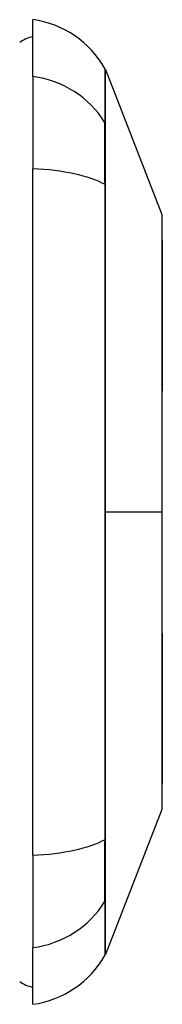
# Model space of a CAD drawing. Header units: inches. Extents: x 5 to 160, y 9 to 87.
# Tile 170 of 203: x 41.651 to 41.822, y 41.185 to 42.366. Entities that reach past the tile are written whole.
import ezdxf

# ---------------------------------------------------------------- set-up
doc = ezdxf.new("R2010")
doc.units = ezdxf.units.IN
doc.header["$MEASUREMENT"] = 0
doc.layers.add('Visible Edges(ANSI)', color=7, linetype='Continuous', lineweight=25)
doc.layers.add('Visible Tangent Edges(ANSI)', color=7, linetype='Continuous', lineweight=25)

msp = doc.modelspace()

# ---------------------------------------------------------------- linework, layer by layer
at = {"layer": 'Visible Edges(ANSI)'}
for p, q in [((41.6672, 42.2976), (41.6672, 42.3656)), ((41.6672, 42.2976), (41.6672, 42.1868)), ((41.7541, 42.3059), (41.8218, 42.132)), ((41.6672, 41.3633), (41.6672, 42.1868)), ((41.8218, 41.4182), (41.7541, 41.2442)), ((41.6672, 41.3633), (41.6672, 41.2526)), ((41.6672, 41.1845), (41.6672, 41.2526))]:
    msp.add_line(p, q, dxfattribs=at)
at = {"layer": 'Visible Edges(ANSI)', "flags": 128}
msp.add_lwpolyline([(41.8221, 41.42), (41.8221, 41.4204), (41.8221, 41.4217), (41.8221, 41.4238), (41.8221, 41.4268), (41.8221, 41.4306), (41.8222, 41.4352), (41.8222, 41.4407), (41.8222, 41.447), (41.8222, 41.454), (41.8222, 41.4619), (41.8222, 41.4705), (41.8223, 41.4798), (41.8223, 41.4898), (41.8223, 41.5005), (41.8223, 41.5118), (41.8223, 41.5238), (41.8223, 41.5364), (41.8223, 41.5495), (41.8223, 41.5632), (41.8223, 41.5775), (41.8222, 41.5922), (41.8222, 41.6074), (41.8222, 41.623), (41.8222, 41.639), (41.8222, 41.6552), (41.8222, 41.6717), (41.8221, 41.6885), (41.8221, 41.7055), (41.8221, 41.7227), (41.8221, 41.74), (41.8221, 41.7574), (41.8221, 41.7748), (41.8221, 41.7922), (41.8221, 41.8096), (41.8221, 41.8269), (41.8221, 41.8442), (41.8221, 41.8612), (41.8222, 41.8781), (41.8222, 41.8947), (41.8222, 41.9109), (41.8222, 41.9268), (41.8222, 41.9424), (41.8222, 41.9576), (41.8223, 41.9724), (41.8223, 41.9868), (41.8223, 42.0006), (41.8223, 42.0138), (41.8223, 42.0264), (41.8223, 42.0383), (41.8223, 42.0497), (41.8223, 42.0604), (41.8223, 42.0704), (41.8222, 42.0797), (41.8222, 42.0883), (41.8222, 42.0961), (41.8222, 42.1032), (41.8222, 42.1095), (41.8222, 42.1149), (41.8221, 42.1196), (41.8221, 42.1234), (41.8221, 42.1263), (41.8221, 42.1285), (41.8221, 42.1298), (41.8221, 42.1302)], dxfattribs=at)
at = {"layer": 'Visible Edges(ANSI)'}
for centre, radius, start, end in [((41.6509, 42.2487), 0.1181, 29.7291, 82.0587), ((41.6751, 42.3066), 0.0394, 101.537, 126.8699), ((41.7449, 42.3023), 0.00984, 21.2505, 29.7291), ((41.8172, 42.1302), 0.00492, 0.2088, 21.2505), ((41.8172, 41.42), 0.00492, 338.7495, 359.7912), ((41.7449, 41.2478), 0.00984, 330.2709, 338.7495), ((41.6509, 41.3015), 0.1181, 277.9413, 330.2709), ((41.6751, 41.2436), 0.0394, 233.1301, 258.463)]:
    msp.add_arc(centre, radius, start, end, dxfattribs=at)
at = {"layer": 'Visible Tangent Edges(ANSI)'}
for p, q in [((41.7542, 42.2406), (41.7542, 42.2407)), ((41.7542, 42.167), (41.7542, 42.1675)), ((41.7541, 41.7751), (41.8218, 41.7751)), ((41.8221, 41.7751), (41.8218, 41.7751)), ((41.7542, 41.3827), (41.7542, 41.3831)), ((41.7542, 41.3094), (41.7542, 41.3096))]:
    msp.add_line(p, q, dxfattribs=at)
at = {"layer": 'Visible Tangent Edges(ANSI)', "flags": 128}
for points in [[(41.7535, 42.3072), (41.7535, 42.3071), (41.7535, 42.3068), (41.7535, 42.3062), (41.7535, 42.3054), (41.7535, 42.3044), (41.7535, 42.3032), (41.7535, 42.3017), (41.7535, 42.3), (41.7535, 42.2981), (41.7534, 42.2959), (41.7534, 42.2936), (41.7534, 42.291), (41.7534, 42.2882), (41.7534, 42.2851), (41.7534, 42.2819), (41.7534, 42.2784), (41.7534, 42.2747), (41.7533, 42.2708), (41.7533, 42.2666), (41.7533, 42.2623), (41.7533, 42.2577), (41.7533, 42.2529), (41.7533, 42.2479), (41.7533, 42.2427)], [(41.7542, 42.2407), (41.7542, 42.246), (41.7542, 42.251), (41.7542, 42.2559), (41.7542, 42.2605), (41.7542, 42.2649), (41.7542, 42.2691), (41.7542, 42.273), (41.7542, 42.2767), (41.7542, 42.2803), (41.7542, 42.2836), (41.7542, 42.2866), (41.7541, 42.2895), (41.7541, 42.2921), (41.7541, 42.2945), (41.7541, 42.2966), (41.7541, 42.2986), (41.7541, 42.3003), (41.7541, 42.3018), (41.7541, 42.303), (41.7541, 42.3041), (41.7541, 42.3049), (41.7541, 42.3055), (41.7541, 42.3058), (41.7541, 42.3059)], [(41.7533, 42.2427), (41.7532, 42.2411), (41.7532, 42.2394), (41.7532, 42.2376), (41.7532, 42.2356), (41.7532, 42.2334), (41.7532, 42.2311), (41.7532, 42.2286), (41.7532, 42.226), (41.7532, 42.2232), (41.7532, 42.2204), (41.7532, 42.2173), (41.7532, 42.2142), (41.7532, 42.2109), (41.7532, 42.2075), (41.7532, 42.204), (41.7532, 42.2004), (41.7532, 42.1966), (41.7532, 42.1928), (41.7532, 42.1889), (41.7532, 42.1849), (41.7532, 42.1808), (41.7532, 42.1767), (41.7532, 42.1725), (41.7533, 42.1682)], [(41.7542, 42.1675), (41.7542, 42.1717), (41.7542, 42.1758), (41.7542, 42.1799), (41.7542, 42.1838), (41.7542, 42.1877), (41.7542, 42.1916), (41.7542, 42.1953), (41.7542, 42.1989), (41.7542, 42.2025), (41.7542, 42.2059), (41.7542, 42.2092), (41.7542, 42.2124), (41.7542, 42.2155), (41.7542, 42.2185), (41.7542, 42.2213), (41.7542, 42.224), (41.7542, 42.2266), (41.7542, 42.2291), (41.7542, 42.2314), (41.7542, 42.2335), (41.7542, 42.2355), (41.7542, 42.2373), (41.7542, 42.239), (41.7542, 42.2406)], [(41.7533, 42.1682), (41.7533, 42.1365), (41.7533, 42.1045), (41.7533, 42.0723), (41.7534, 42.0397), (41.7534, 42.007), (41.7534, 41.974), (41.7534, 41.9409), (41.7535, 41.9077), (41.7535, 41.8745), (41.7535, 41.8412), (41.7535, 41.8079), (41.7535, 41.7746), (41.7535, 41.7413), (41.7535, 41.7081), (41.7535, 41.6748), (41.7535, 41.6416), (41.7534, 41.6085), (41.7534, 41.5755), (41.7534, 41.5427), (41.7534, 41.51), (41.7533, 41.4777), (41.7533, 41.4455), (41.7533, 41.4136), (41.7533, 41.382)], [(41.7541, 41.7751), (41.7541, 41.7916), (41.7541, 41.8082), (41.7541, 41.8248), (41.7541, 41.8414), (41.7541, 41.858), (41.7541, 41.8746), (41.7541, 41.8912), (41.7541, 41.9078), (41.7541, 41.9243), (41.7541, 41.9408), (41.7541, 41.9573), (41.7541, 41.9738), (41.7542, 41.9902), (41.7542, 42.0066), (41.7542, 42.0229), (41.7542, 42.0392), (41.7542, 42.0554), (41.7542, 42.0716), (41.7542, 42.0877), (41.7542, 42.1037), (41.7542, 42.1197), (41.7542, 42.1355), (41.7542, 42.1513), (41.7542, 42.167)], [(41.8218, 42.1319), (41.8218, 42.1318), (41.8218, 42.1313), (41.8218, 42.1306), (41.8218, 42.1296), (41.8218, 42.1282), (41.8218, 42.1266), (41.8218, 42.1246), (41.8218, 42.1224), (41.8218, 42.1199), (41.8219, 42.1171), (41.8219, 42.114), (41.8219, 42.1107), (41.8219, 42.107), (41.8219, 42.1031), (41.822, 42.0989), (41.822, 42.0944), (41.822, 42.0897), (41.822, 42.0847), (41.822, 42.0795), (41.8221, 42.074), (41.8221, 42.0683), (41.8221, 42.0623), (41.8221, 42.0561), (41.8221, 42.0497)], [(41.8221, 42.0497), (41.8221, 42.0479), (41.8221, 42.0461), (41.8221, 42.0443), (41.8222, 42.0425), (41.8222, 42.0406), (41.8222, 42.0388), (41.8222, 42.0369), (41.8222, 42.035), (41.8222, 42.0331), (41.8222, 42.0312), (41.8222, 42.0292), (41.8222, 42.0273), (41.8222, 42.0253), (41.8222, 42.0233), (41.8222, 42.0213), (41.8222, 42.0193), (41.8222, 42.0173), (41.8222, 42.0152), (41.8222, 42.0132), (41.8222, 42.0111), (41.8221, 42.009), (41.8221, 42.0069), (41.8221, 42.0048), (41.8221, 42.0026)], [(41.8221, 42.0026), (41.8221, 41.9946), (41.8221, 41.9864), (41.8221, 41.9781), (41.8221, 41.9695), (41.822, 41.9608), (41.822, 41.9519), (41.822, 41.9429), (41.822, 41.9338), (41.822, 41.9245), (41.8219, 41.9151), (41.8219, 41.9057), (41.8219, 41.8961), (41.8219, 41.8864), (41.8219, 41.8766), (41.8218, 41.8667), (41.8218, 41.8567), (41.8218, 41.8466), (41.8218, 41.8365), (41.8218, 41.8263), (41.8218, 41.8161), (41.8218, 41.8058), (41.8218, 41.7956), (41.8218, 41.7853), (41.8218, 41.7751)], [(41.7542, 41.3831), (41.7542, 41.3989), (41.7542, 41.4147), (41.7542, 41.4305), (41.7542, 41.4465), (41.7542, 41.4625), (41.7542, 41.4786), (41.7542, 41.4947), (41.7542, 41.5109), (41.7542, 41.5271), (41.7542, 41.5434), (41.7542, 41.5598), (41.7541, 41.5762), (41.7541, 41.5927), (41.7541, 41.6091), (41.7541, 41.6257), (41.7541, 41.6422), (41.7541, 41.6588), (41.7541, 41.6754), (41.7541, 41.692), (41.7541, 41.7086), (41.7541, 41.7252), (41.7541, 41.7419), (41.7541, 41.7585), (41.7541, 41.7751)], [(41.8218, 41.7751), (41.8218, 41.7648), (41.8218, 41.7546), (41.8218, 41.7443), (41.8218, 41.734), (41.8218, 41.7238), (41.8218, 41.7136), (41.8218, 41.7035), (41.8218, 41.6934), (41.8218, 41.6834), (41.8219, 41.6735), (41.8219, 41.6637), (41.8219, 41.6541), (41.8219, 41.6445), (41.8219, 41.635), (41.822, 41.6255), (41.822, 41.6163), (41.822, 41.6071), (41.822, 41.5981), (41.822, 41.5892), (41.8221, 41.5805), (41.8221, 41.572), (41.8221, 41.5637), (41.8221, 41.5555), (41.8221, 41.5475)], [(41.8221, 41.5475), (41.8221, 41.5454), (41.8221, 41.5433), (41.8221, 41.5412), (41.8222, 41.5391), (41.8222, 41.537), (41.8222, 41.5349), (41.8222, 41.5329), (41.8222, 41.5309), (41.8222, 41.5289), (41.8222, 41.5269), (41.8222, 41.5249), (41.8222, 41.5229), (41.8222, 41.5209), (41.8222, 41.519), (41.8222, 41.5171), (41.8222, 41.5152), (41.8222, 41.5133), (41.8222, 41.5114), (41.8222, 41.5095), (41.8222, 41.5077), (41.8221, 41.5059), (41.8221, 41.504), (41.8221, 41.5022), (41.8221, 41.5005)], [(41.8221, 41.5005), (41.8221, 41.494), (41.8221, 41.4878), (41.8221, 41.4819), (41.8221, 41.4762), (41.822, 41.4707), (41.822, 41.4654), (41.822, 41.4604), (41.822, 41.4557), (41.822, 41.4512), (41.8219, 41.447), (41.8219, 41.4431), (41.8219, 41.4395), (41.8219, 41.4361), (41.8219, 41.433), (41.8218, 41.4302), (41.8218, 41.4277), (41.8218, 41.4255), (41.8218, 41.4236), (41.8218, 41.422), (41.8218, 41.4206), (41.8218, 41.4196), (41.8218, 41.4188), (41.8218, 41.4184), (41.8218, 41.4182)], [(41.7533, 41.382), (41.7532, 41.3777), (41.7532, 41.3735), (41.7532, 41.3693), (41.7532, 41.3652), (41.7532, 41.3612), (41.7532, 41.3573), (41.7532, 41.3535), (41.7532, 41.3498), (41.7532, 41.3462), (41.7532, 41.3427), (41.7532, 41.3393), (41.7532, 41.336), (41.7532, 41.3328), (41.7532, 41.3298), (41.7532, 41.3269), (41.7532, 41.3242), (41.7532, 41.3215), (41.7532, 41.3191), (41.7532, 41.3168), (41.7532, 41.3146), (41.7532, 41.3126), (41.7532, 41.3107), (41.7532, 41.309), (41.7533, 41.3075)], [(41.7542, 41.3096), (41.7542, 41.3111), (41.7542, 41.3128), (41.7542, 41.3147), (41.7542, 41.3167), (41.7542, 41.3188), (41.7542, 41.3211), (41.7542, 41.3235), (41.7542, 41.3261), (41.7542, 41.3288), (41.7542, 41.3317), (41.7542, 41.3346), (41.7542, 41.3377), (41.7542, 41.3409), (41.7542, 41.3442), (41.7542, 41.3477), (41.7542, 41.3512), (41.7542, 41.3548), (41.7542, 41.3586), (41.7542, 41.3624), (41.7542, 41.3663), (41.7542, 41.3703), (41.7542, 41.3744), (41.7542, 41.3785), (41.7542, 41.3827)], [(41.7533, 41.3075), (41.7533, 41.3023), (41.7533, 41.2973), (41.7533, 41.2925), (41.7533, 41.2879), (41.7533, 41.2836), (41.7533, 41.2794), (41.7534, 41.2755), (41.7534, 41.2718), (41.7534, 41.2683), (41.7534, 41.265), (41.7534, 41.262), (41.7534, 41.2592), (41.7534, 41.2566), (41.7534, 41.2542), (41.7535, 41.2521), (41.7535, 41.2501), (41.7535, 41.2484), (41.7535, 41.247), (41.7535, 41.2457), (41.7535, 41.2447), (41.7535, 41.2439), (41.7535, 41.2434), (41.7535, 41.243), (41.7535, 41.2429)], [(41.7541, 41.2442), (41.7541, 41.2444), (41.7541, 41.2447), (41.7541, 41.2453), (41.7541, 41.2461), (41.7541, 41.2471), (41.7541, 41.2483), (41.7541, 41.2498), (41.7541, 41.2515), (41.7541, 41.2535), (41.7541, 41.2557), (41.7541, 41.2581), (41.7541, 41.2607), (41.7542, 41.2635), (41.7542, 41.2666), (41.7542, 41.2699), (41.7542, 41.2734), (41.7542, 41.2772), (41.7542, 41.2811), (41.7542, 41.2853), (41.7542, 41.2897), (41.7542, 41.2943), (41.7542, 41.2991), (41.7542, 41.3041), (41.7542, 41.3094)]]:
    msp.add_lwpolyline(points, dxfattribs=at)
at = {"layer": 'Visible Tangent Edges(ANSI)'}
for centre, major_axis, ratio, start_param, end_param in [((41.6509, 42.1868), (0.1181, 0), 0.946806, 0.522838, 1.432195), ((41.7447, 42.238), (0.00984, -0.00009), 0.948405, 0.290838, 0.531485), ((41.6509, 42.1492), (0.1181, 0), 0.321806, 0.522838, 1.432195), ((41.7447, 42.1666), (0.00984, 0.00003), 0.317047, 0.281217, 0.521863), ((41.6509, 41.401), (0.1181, 0), 0.321806, 4.850991, 5.760348), ((41.7447, 41.3836), (0.00984, -0.00003), 0.317047, 5.761322, 6.001968), ((41.6509, 41.3633), (0.1181, 0), 0.946806, 4.850991, 5.760348), ((41.7447, 41.3122), (0.00984, 0.00009), 0.948405, 5.751701, 5.992347)]:
    msp.add_ellipse(centre, major_axis=major_axis, ratio=ratio, start_param=start_param, end_param=end_param, dxfattribs=at)

doc.saveas('drawing.dxf')
